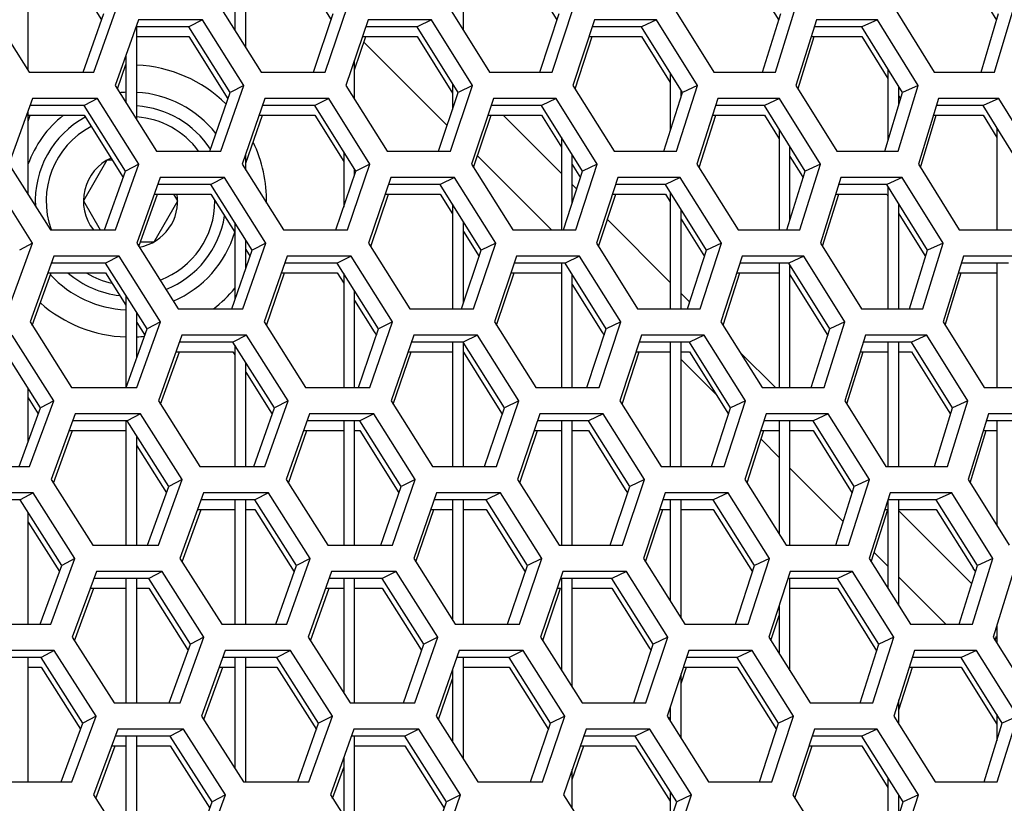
# Model space of a CAD drawing. Header units: millimetres. Extents: x 0 to 420, y 0 to 297.
# Tile 79 of 256: x 142.94 to 146.56, y 88.7 to 91.58. Entities that reach past the tile are written whole.
import ezdxf

# ---------------------------------------------------------------- set-up
doc = ezdxf.new("R2010")
doc.units = ezdxf.units.MM
doc.header["$LTSCALE"] = 23.1
doc.layers.get('0').update_dxf_attribs({"linetype": 'CONTINUOUS'})
doc.layers.add('02___PRT_ALL_AXES', color=7, linetype='CONTINUOUS')

msp = doc.modelspace()

# ---------------------------------------------------------------- linework, layer by layer
at = {"color": 7, "linetype": 'CONTINUOUS'}
for p, q in [((142.9752, 91.3933), (142.9752, 91.8441)), ((143.7752, 91.4776), (143.7752, 91.8441)), ((143.1023, 91.8083), (143.2454, 91.5797)), ((143.9463, 91.8083), (144.0892, 91.5794)), ((144.5752, 91.5404), (144.5752, 91.7946)), ((144.7763, 91.8083), (144.9189, 91.5791)), ((145.5918, 91.8083), (145.734, 91.5787)), ((146.3922, 91.8083), (146.5338, 91.5784)), ((143.7352, 91.7865), (143.7352, 91.5414)), ((143.1774, 91.387), (143.2535, 91.6026)), ((143.6168, 91.5802), (143.5664, 91.5543)), ((144.024, 91.387), (144.0971, 91.6026)), ((144.4578, 91.5802), (144.4053, 91.5543)), ((144.8565, 91.387), (144.9265, 91.6026)), ((145.2844, 91.5802), (145.2298, 91.5543)), ((145.6745, 91.387), (145.7414, 91.6026)), ((146.0962, 91.5802), (146.0395, 91.5543)), ((146.4772, 91.387), (146.541, 91.6026)), ((143.5664, 91.5543), (143.3716, 91.5543)), ((143.3752, 91.2117), (143.3752, 91.5543)), ((143.7177, 91.3129), (143.5664, 91.5543)), ((144.4053, 91.5543), (144.2168, 91.5543)), ((144.556, 91.3129), (144.4053, 91.5543)), ((145.2298, 91.5543), (145.0479, 91.5543)), ((145.38, 91.3129), (145.2298, 91.5543)), ((146.0395, 91.5543), (145.8642, 91.5543)), ((146.1889, 91.3129), (146.0395, 91.5543)), ((143.3752, 91.5185), (143.5664, 91.5185)), ((143.5664, 91.5185), (143.7097, 91.2898)), ((144.2047, 91.5185), (144.4053, 91.5185)), ((144.4053, 91.5185), (144.5352, 91.3103)), ((145.0363, 91.5185), (145.2298, 91.5185)), ((145.2298, 91.5185), (145.3352, 91.3489)), ((145.8531, 91.5185), (146.0395, 91.5185)), ((146.0395, 91.5185), (146.1352, 91.3638)), ((144.5155, 91.1911), (144.2096, 91.4971)), ((143.3352, 91.4514), (143.3352, 91.2753)), ((144.1752, 91.2883), (144.1752, 91.4317)), ((146.1352, 91.3996), (146.1352, 91.1361)), ((145.3352, 91.3848), (145.3352, 91.1723)), ((143.7683, 91.3387), (143.7177, 91.3129)), ((144.5352, 91.3461), (144.5352, 91.2503)), ((144.6088, 91.3387), (144.556, 91.3129)), ((145.4349, 91.3387), (145.38, 91.3129)), ((146.1752, 91.2677), (146.1752, 91.335)), ((146.2459, 91.3387), (146.1889, 91.3129)), ((143.2306, 91.2904), (143.1814, 91.2646)), ((143.6429, 91.0973), (143.7177, 91.3129)), ((144.0803, 91.2904), (144.0289, 91.2646)), ((144.4842, 91.0973), (144.556, 91.3129)), ((144.916, 91.2904), (144.8624, 91.2646)), ((145.3113, 91.0973), (145.38, 91.3129)), ((145.3752, 91.298), (145.3752, 91.3205)), ((145.737, 91.2904), (145.6813, 91.2646)), ((146.1234, 91.0973), (146.1889, 91.3129)), ((146.1752, 91.2991), (146.1816, 91.2888)), ((146.5427, 91.2904), (146.485, 91.2646)), ((143.1814, 91.2646), (142.9829, 91.2646)), ((143.3331, 91.0231), (143.1814, 91.2646)), ((144.0289, 91.2646), (143.8367, 91.2646)), ((144.1802, 91.0231), (144.0289, 91.2646)), ((144.8624, 91.2646), (144.6767, 91.2646)), ((145.0131, 91.0231), (144.8624, 91.2646)), ((145.6813, 91.2646), (145.5022, 91.2646)), ((145.8313, 91.0231), (145.6813, 91.2646)), ((146.485, 91.2646), (146.3126, 91.2646)), ((146.6343, 91.0231), (146.485, 91.2646)), ((142.9752, 90.9375), (142.9752, 91.2434)), ((142.9752, 91.2287), (143.1814, 91.2287)), ((143.1814, 91.2287), (143.325, 91.0002)), ((143.8243, 91.2287), (144.0289, 91.2287)), ((144.0289, 91.2287), (144.1352, 91.059)), ((144.6648, 91.2287), (144.8624, 91.2287)), ((144.9352, 91.0143), (144.7208, 91.2287)), ((144.8624, 91.2287), (144.9352, 91.112)), ((145.4908, 91.2287), (145.6813, 91.2287)), ((145.6813, 91.2287), (145.7352, 91.1419)), ((146.3018, 91.2287), (146.485, 91.2287)), ((146.485, 91.2287), (146.5352, 91.1474)), ((145.7352, 91.1777), (145.7352, 90.8075)), ((146.5352, 91.1833), (146.5352, 90.8075)), ((144.9352, 91.1478), (144.9352, 90.8075)), ((145.7752, 90.8433), (145.7752, 91.1134)), ((143.7752, 91.0276), (143.7752, 91.0876)), ((144.1352, 91.0948), (144.1352, 90.8911)), ((144.8991, 90.8075), (144.627, 91.0796)), ((144.9752, 90.907), (144.9752, 91.0838)), ((145.7752, 91.0775), (145.8153, 91.0131)), ((143.2654, 91.0638), (143.1788, 90.9138)), ((143.285, 91.0638), (143.2654, 91.0638)), ((143.3826, 91.049), (143.3331, 91.0231)), ((144.2319, 91.049), (144.1802, 91.0231)), ((144.9752, 91.0479), (145.0054, 90.9995)), ((145.067, 91.049), (145.0131, 91.0231)), ((145.8873, 91.049), (145.8313, 91.0231)), ((143.2566, 90.8075), (143.3331, 91.0231)), ((143.6976, 91.0007), (143.6473, 90.9748)), ((144.1066, 90.8075), (144.1802, 91.0231)), ((144.1752, 91.0085), (144.1752, 91.031)), ((144.5421, 91.0007), (144.4897, 90.9748)), ((144.9427, 90.8075), (145.0131, 91.0231)), ((145.3722, 91.0007), (145.3176, 90.9748)), ((145.764, 90.8075), (145.8313, 91.0231)), ((145.8153, 91.0131), (145.8239, 90.9992)), ((146.1874, 91.0007), (146.1307, 90.9748)), ((143.6473, 90.9748), (143.4514, 90.9748)), ((143.7991, 90.7333), (143.6473, 90.9748)), ((144.4897, 90.9748), (144.3002, 90.9748)), ((144.6409, 90.7333), (144.4897, 90.9748)), ((144.9918, 90.9577), (144.9752, 90.9743)), ((145.3176, 90.9748), (145.1347, 90.9748)), ((145.4682, 90.7333), (145.3176, 90.9748)), ((146.1307, 90.9748), (145.9544, 90.9748)), ((146.2806, 90.7333), (146.1307, 90.9748)), ((146.1352, 90.9674), (146.1352, 90.5177)), ((143.4387, 90.9389), (143.6473, 90.9389)), ((143.5252, 90.9138), (143.5107, 90.9389)), ((143.6473, 90.9389), (143.7352, 90.799)), ((144.288, 90.9389), (144.4897, 90.9389)), ((144.4897, 90.9389), (144.5352, 90.8661)), ((145.123, 90.9389), (145.3176, 90.9389)), ((145.3176, 90.9389), (145.3352, 90.9107)), ((145.3352, 90.9465), (145.3352, 90.5177)), ((145.9433, 90.9389), (146.1307, 90.9389)), ((146.1307, 90.9389), (146.1352, 90.9316)), ((143.1788, 90.9138), (143.2402, 90.8075)), ((143.4386, 90.7638), (143.5252, 90.9138)), ((144.5352, 90.902), (144.5352, 90.5177)), ((146.1752, 90.5177), (146.1752, 90.903)), ((145.3752, 90.5177), (145.3752, 90.8824)), ((146.1752, 90.8671), (146.2645, 90.7233)), ((143.7352, 90.8348), (143.7352, 90.5504)), ((144.5752, 90.5372), (144.5752, 90.8381)), ((145.3352, 90.6143), (145.1042, 90.8454)), ((145.3752, 90.8466), (145.4607, 90.7096)), ((144.5752, 90.8022), (144.6331, 90.7099)), ((142.9918, 90.7592), (142.9434, 90.7333)), ((143.3892, 90.7638), (143.4386, 90.7638)), ((143.7752, 90.6649), (143.7752, 90.7712)), ((143.8497, 90.7592), (143.7991, 90.7333)), ((144.6937, 90.7592), (144.6409, 90.7333)), ((145.5232, 90.7592), (145.4682, 90.7333)), ((146.3376, 90.7592), (146.2806, 90.7333)), ((143.3097, 90.7109), (143.2605, 90.685)), ((143.7238, 90.5177), (143.7991, 90.7333)), ((143.7752, 90.7354), (143.791, 90.7102)), ((144.163, 90.7109), (144.1116, 90.685)), ((144.5687, 90.5177), (144.6409, 90.7333)), ((145.0021, 90.7109), (144.9485, 90.685)), ((145.3991, 90.5177), (145.4682, 90.7333)), ((145.8265, 90.7109), (145.7708, 90.685)), ((146.2146, 90.5177), (146.2806, 90.7333)), ((146.2645, 90.7233), (146.2732, 90.7093)), ((143.2605, 90.685), (143.0609, 90.685)), ((143.4127, 90.4435), (143.2605, 90.685)), ((144.1116, 90.685), (143.9183, 90.685)), ((144.2633, 90.4435), (144.1116, 90.685)), ((144.9485, 90.685), (144.7618, 90.685)), ((144.9352, 90.685), (144.9352, 90.2279)), ((145.0997, 90.4435), (144.9485, 90.685)), ((145.7708, 90.685), (145.5907, 90.685)), ((145.7352, 90.685), (145.7352, 90.2279)), ((145.9213, 90.4435), (145.7708, 90.685)), ((145.7752, 90.2279), (145.7752, 90.6779)), ((146.5778, 90.685), (146.4045, 90.685)), ((146.5352, 90.685), (146.5352, 90.2279)), ((143.0479, 90.6492), (143.2605, 90.6492)), ((143.2605, 90.6492), (143.3352, 90.5306)), ((143.9058, 90.6492), (144.1116, 90.6492)), ((144.1116, 90.6492), (144.1352, 90.6115)), ((144.1352, 90.6473), (144.1352, 90.2279)), ((144.7498, 90.6492), (144.9352, 90.6492)), ((144.9752, 90.2279), (144.9752, 90.6423)), ((145.5792, 90.6492), (145.7352, 90.6492)), ((145.7752, 90.6421), (145.9138, 90.4197)), ((146.3936, 90.6492), (146.5352, 90.6492)), ((144.9752, 90.6065), (145.0836, 90.4334)), ((143.3352, 90.5664), (143.3352, 90.2279)), ((144.1752, 90.2279), (144.1752, 90.5836)), ((145.4071, 90.5424), (145.3752, 90.5743)), ((144.1752, 90.5478), (144.2472, 90.4334)), ((143.3752, 90.3384), (143.3752, 90.503)), ((143.3752, 90.4671), (143.4046, 90.4206)), ((143.4622, 90.4694), (143.4127, 90.4435)), ((144.315, 90.4694), (144.2633, 90.4435)), ((145.1535, 90.4694), (145.0997, 90.4435)), ((145.9773, 90.4694), (145.9213, 90.4435)), ((143.3357, 90.2279), (143.4127, 90.4435)), ((143.7785, 90.4211), (143.7282, 90.3952)), ((144.1893, 90.2279), (144.2633, 90.4435)), ((144.2472, 90.4334), (144.2554, 90.4203)), ((144.6265, 90.4211), (144.574, 90.3952)), ((145.0288, 90.2279), (145.0997, 90.4435)), ((145.0836, 90.4334), (145.092, 90.42)), ((145.4601, 90.4211), (145.4054, 90.3952)), ((145.8535, 90.2279), (145.9213, 90.4435)), ((146.2786, 90.4211), (146.2219, 90.3952)), ((143.0212, 90.1537), (142.8686, 90.3952)), ((143.7282, 90.3952), (143.5313, 90.3952)), ((143.8804, 90.1537), (143.7282, 90.3952)), ((143.7352, 90.3841), (143.7352, 89.9381)), ((144.574, 90.3952), (144.3835, 90.3952)), ((144.5352, 90.3952), (144.5352, 89.9381)), ((144.7257, 90.1537), (144.574, 90.3952)), ((144.5752, 89.9381), (144.5752, 90.3952)), ((145.4054, 90.3952), (145.2215, 90.3952)), ((145.3352, 90.3952), (145.3352, 89.9381)), ((145.3752, 89.9381), (145.3752, 90.3952)), ((145.5565, 90.1537), (145.4054, 90.3952)), ((146.2219, 90.3952), (146.0446, 90.3952)), ((146.1352, 90.3952), (146.1352, 89.9381)), ((146.1752, 89.9381), (146.1752, 90.3952)), ((146.3722, 90.1537), (146.2219, 90.3952)), ((143.5185, 90.3594), (143.7282, 90.3594)), ((143.7282, 90.3594), (143.7352, 90.3482)), ((144.3713, 90.3594), (144.5352, 90.3594)), ((144.5752, 90.3575), (144.7096, 90.1436)), ((145.2097, 90.3594), (145.3352, 90.3594)), ((145.3752, 90.3594), (145.4054, 90.3594)), ((145.4054, 90.3594), (145.5489, 90.1301)), ((145.7216, 90.2279), (145.5908, 90.3587)), ((146.0334, 90.3594), (146.1352, 90.3594)), ((146.1752, 90.3594), (146.2219, 90.3594)), ((146.2219, 90.3594), (146.3561, 90.1437)), ((143.7752, 89.9381), (143.7752, 90.3206)), ((145.5027, 90.2039), (145.3752, 90.3314)), ((143.7752, 90.2848), (143.8643, 90.1436)), ((142.9752, 90.0276), (142.9752, 90.2264)), ((142.9752, 90.1906), (143.0129, 90.131)), ((143.0696, 90.1796), (143.0212, 90.1537)), ((143.931, 90.1796), (143.8804, 90.1537)), ((144.7785, 90.1796), (144.7257, 90.1537)), ((145.6114, 90.1796), (145.5565, 90.1537)), ((146.4292, 90.1796), (146.3722, 90.1537)), ((142.9425, 89.9381), (143.0212, 90.1537)), ((143.3889, 90.1313), (143.3396, 90.1054)), ((143.8047, 89.9381), (143.8804, 90.1537)), ((143.8643, 90.1435), (143.8724, 90.1307)), ((144.2456, 90.1313), (144.1942, 90.1054)), ((144.6531, 89.9381), (144.7257, 90.1537)), ((144.7096, 90.1436), (144.7179, 90.1304)), ((145.0882, 90.1313), (145.0346, 90.1054)), ((145.487, 89.9381), (145.5565, 90.1537)), ((145.916, 90.1313), (145.8603, 90.1054)), ((146.3058, 89.9381), (146.3722, 90.1537)), ((146.3561, 90.1437), (146.3648, 90.1297)), ((143.3396, 90.1054), (143.139, 90.1054)), ((143.3352, 90.1054), (143.3352, 89.6484)), ((143.4923, 89.864), (143.3396, 90.1054)), ((144.1942, 90.1054), (143.9999, 90.1054)), ((144.1352, 90.1054), (144.1352, 89.6484)), ((144.1752, 89.6484), (144.1752, 90.1054)), ((144.3464, 89.864), (144.1942, 90.1054)), ((145.0346, 90.1054), (144.8469, 90.1054)), ((144.9352, 90.1054), (144.9352, 89.6484)), ((144.9752, 89.6484), (144.9752, 90.1054)), ((145.1863, 89.864), (145.0346, 90.1054)), ((145.8603, 90.1054), (145.6792, 90.1054)), ((145.7352, 90.1054), (145.7352, 89.6899)), ((145.7752, 89.6484), (145.7752, 90.1054)), ((146.0113, 89.864), (145.8603, 90.1054)), ((146.6707, 90.1054), (146.4964, 90.1054)), ((146.5352, 90.1054), (146.5352, 89.7214)), ((143.1259, 90.0696), (143.3352, 90.0696)), ((143.9874, 90.0696), (144.1352, 90.0696)), ((144.1752, 90.0696), (144.1942, 90.0696)), ((144.1942, 90.0696), (144.3384, 89.8408)), ((144.8348, 90.0696), (144.9352, 90.0696)), ((144.9752, 90.0696), (145.0346, 90.0696)), ((145.0346, 90.0696), (145.1701, 89.8538)), ((145.6677, 90.0696), (145.7352, 90.0696)), ((145.7752, 90.0696), (145.8603, 90.0696)), ((145.8603, 90.0696), (146.0038, 89.8401)), ((146.4854, 90.0696), (146.5352, 90.0696)), ((143.3752, 89.6484), (143.3752, 90.0491)), ((145.7352, 89.9714), (145.6689, 90.0377)), ((143.3752, 90.0133), (143.4841, 89.8411)), ((145.9708, 89.7358), (145.7752, 89.9314)), ((143.5418, 89.8898), (143.4923, 89.864)), ((144.3981, 89.8898), (144.3464, 89.864)), ((145.2401, 89.8898), (145.1863, 89.864)), ((146.0672, 89.8898), (146.0113, 89.864)), ((142.994, 89.8415), (142.9459, 89.8157)), ((143.4149, 89.6484), (143.4923, 89.864)), ((143.8594, 89.8415), (143.8091, 89.8157)), ((144.272, 89.6484), (144.3464, 89.864)), ((144.7109, 89.8415), (144.6584, 89.8157)), ((145.115, 89.6484), (145.1863, 89.864)), ((145.1701, 89.8538), (145.1785, 89.8405)), ((145.5479, 89.8415), (145.4932, 89.8157)), ((145.9431, 89.6484), (146.0113, 89.864)), ((146.3697, 89.8415), (146.313, 89.8157)), ((142.9459, 89.8157), (142.7416, 89.8157)), ((143.099, 89.5742), (142.9459, 89.8157)), ((143.8091, 89.8157), (143.6111, 89.8157)), ((143.7352, 89.8157), (143.7352, 89.3586)), ((143.7752, 89.3586), (143.7752, 89.8157)), ((143.9618, 89.5742), (143.8091, 89.8157)), ((144.6584, 89.8157), (144.4669, 89.8157)), ((144.5352, 89.8157), (144.5352, 89.3745)), ((144.5752, 89.3586), (144.5752, 89.8157)), ((144.8106, 89.5742), (144.6584, 89.8157)), ((145.4932, 89.8157), (145.3083, 89.8157)), ((145.3352, 89.8157), (145.3352, 89.4442)), ((145.3752, 89.3808), (145.3752, 89.8157)), ((145.6448, 89.5742), (145.4932, 89.8157)), ((146.313, 89.8157), (146.1348, 89.8157)), ((146.1352, 89.817), (146.1352, 89.4907)), ((146.1752, 89.427), (146.1752, 89.8157)), ((146.4638, 89.5742), (146.313, 89.8157)), ((142.9752, 89.3586), (142.9752, 89.7694)), ((143.5983, 89.7798), (143.7352, 89.7798)), ((143.7752, 89.7798), (143.8091, 89.7798)), ((143.8091, 89.7798), (143.9537, 89.5512)), ((144.4545, 89.7798), (144.5352, 89.7798)), ((144.5752, 89.7798), (144.6584, 89.7798)), ((144.6584, 89.7798), (144.8027, 89.5509)), ((145.2965, 89.7798), (145.3352, 89.7798)), ((145.3752, 89.7798), (145.4932, 89.7798)), ((145.4932, 89.7798), (145.6371, 89.5505)), ((146.1235, 89.7798), (146.1348, 89.7798)), ((146.1752, 89.7798), (146.313, 89.7798)), ((146.443, 89.5066), (146.1752, 89.7743)), ((146.313, 89.7798), (146.4478, 89.5641)), ((142.9752, 89.7336), (143.0907, 89.5515)), ((146.1352, 89.5714), (146.0848, 89.6218)), ((143.1475, 89.6001), (143.099, 89.5742)), ((144.0124, 89.6001), (143.9618, 89.5742)), ((144.8634, 89.6001), (144.8106, 89.5742)), ((145.6997, 89.6001), (145.6448, 89.5742)), ((146.5208, 89.6001), (146.4638, 89.5742)), ((143.0199, 89.3586), (143.099, 89.5742)), ((143.468, 89.5518), (143.4188, 89.5259)), ((143.8857, 89.3586), (143.9618, 89.5742)), ((144.3282, 89.5518), (144.2768, 89.5259)), ((144.7375, 89.3586), (144.8106, 89.5742)), ((145.1743, 89.5518), (145.1207, 89.5259)), ((145.5748, 89.3586), (145.6448, 89.5742)), ((146.0055, 89.5518), (145.9498, 89.5259)), ((146.397, 89.3586), (146.4638, 89.5742)), ((146.4477, 89.5641), (146.4564, 89.5502)), ((143.4188, 89.5259), (143.2171, 89.5259)), ((143.3352, 89.5259), (143.3352, 89.0688)), ((143.3752, 89.0688), (143.3752, 89.5259)), ((143.5719, 89.2844), (143.4188, 89.5259)), ((144.2768, 89.5259), (144.0816, 89.5259)), ((144.1352, 89.5259), (144.1352, 89.1058)), ((144.1752, 89.0688), (144.1752, 89.5259)), ((144.4295, 89.2844), (144.2768, 89.5259)), ((145.1207, 89.5259), (144.932, 89.5259)), ((144.9352, 89.5259), (144.9352, 89.1895)), ((144.9752, 89.1263), (144.9752, 89.5259)), ((145.2728, 89.2844), (145.1207, 89.5259)), ((145.9498, 89.5259), (145.7677, 89.5259)), ((145.7752, 89.1872), (145.7752, 89.5259)), ((146.1012, 89.2844), (145.9498, 89.5259)), ((146.348, 89.3586), (146.1752, 89.5314)), ((143.2039, 89.4901), (143.3352, 89.4901)), ((143.3752, 89.4901), (143.4188, 89.4901)), ((143.4188, 89.4901), (143.5637, 89.2615)), ((144.0689, 89.4901), (144.1352, 89.4901)), ((144.1752, 89.4901), (144.2768, 89.4901)), ((144.2768, 89.4901), (144.4134, 89.2742)), ((144.9199, 89.4901), (144.932, 89.4901)), ((144.9752, 89.4901), (145.1207, 89.4901)), ((145.1207, 89.4901), (145.2567, 89.2742)), ((145.7752, 89.4901), (145.9498, 89.4901)), ((145.9498, 89.4901), (146.0937, 89.2606)), ((145.7352, 89.4257), (145.7352, 89.2507)), ((146.5352, 89.3549), (146.5352, 89.2882)), ((143.6215, 89.3103), (143.5719, 89.2844)), ((144.4812, 89.3103), (144.4295, 89.2844)), ((145.3267, 89.3103), (145.2728, 89.2844)), ((146.1572, 89.3103), (146.1012, 89.2844)), ((143.0714, 89.262), (143.0233, 89.2361)), ((143.4941, 89.0688), (143.5719, 89.2844)), ((143.9403, 89.262), (143.89, 89.2361)), ((144.3547, 89.0688), (144.4295, 89.2844)), ((144.4134, 89.2742), (144.4215, 89.2612)), ((144.7953, 89.262), (144.7428, 89.2361)), ((145.2011, 89.0688), (145.2728, 89.2844)), ((145.2567, 89.2742), (145.2651, 89.2609)), ((145.6357, 89.262), (145.581, 89.2361)), ((146.0326, 89.0688), (146.1012, 89.2844)), ((146.4609, 89.262), (146.4042, 89.2361)), ((143.0233, 89.2361), (142.8179, 89.2361)), ((142.9752, 88.779), (142.9752, 89.2361)), ((143.1769, 88.9946), (143.0233, 89.2361)), ((143.89, 89.2361), (143.691, 89.2361)), ((143.7352, 89.2361), (143.7352, 88.8287)), ((143.7752, 88.779), (143.7752, 89.2361)), ((144.0432, 88.9946), (143.89, 89.2361)), ((144.7428, 89.2361), (144.5502, 89.2361)), ((144.5752, 88.8632), (144.5752, 89.2361)), ((144.8954, 88.9946), (144.7428, 89.2361)), ((145.581, 89.2361), (145.3951, 89.2361)), ((145.7331, 88.9946), (145.581, 89.2361)), ((146.4042, 89.2361), (146.225, 89.2361)), ((146.5555, 88.9946), (146.4042, 89.2361)), ((142.9752, 89.2003), (143.0233, 89.2003)), ((143.0233, 89.2003), (143.1685, 88.9719)), ((143.678, 89.2003), (143.7352, 89.2003)), ((143.7752, 89.2003), (143.89, 89.2003)), ((143.89, 89.2003), (144.035, 88.9716)), ((144.5352, 89.1928), (144.5352, 88.9262)), ((144.5752, 89.2003), (144.7428, 89.2003)), ((144.7428, 89.2003), (144.8875, 88.9713)), ((145.3832, 89.2003), (145.581, 89.2003)), ((145.581, 89.2003), (145.7254, 88.971)), ((146.2136, 89.2003), (146.4042, 89.2003)), ((146.4042, 89.2003), (146.5352, 88.9911)), ((145.3752, 88.9384), (145.3752, 89.1763)), ((146.1752, 88.9905), (146.1752, 89.0797)), ((145.3352, 89.0562), (145.3352, 89.0016)), ((143.2253, 89.0205), (143.1769, 88.9946)), ((144.0938, 89.0205), (144.0432, 88.9946)), ((144.9482, 89.0205), (144.8954, 88.9946)), ((145.788, 89.0205), (145.7331, 88.9946)), ((146.5352, 89.0269), (146.5352, 88.9295)), ((146.6125, 89.0205), (146.5555, 88.9946)), ((143.0973, 88.779), (143.1769, 88.9946)), ((143.5471, 88.9722), (143.4979, 88.9463)), ((143.9666, 88.779), (144.0432, 88.9946)), ((144.4109, 88.9722), (144.3595, 88.9463)), ((144.8219, 88.779), (144.8954, 88.9946)), ((145.2604, 88.9722), (145.2068, 88.9463)), ((145.6627, 88.779), (145.7331, 88.9946)), ((146.095, 88.9722), (146.0393, 88.9463)), ((146.4883, 88.779), (146.5555, 88.9946)), ((143.4979, 88.9463), (143.2952, 88.9463)), ((143.3352, 88.9463), (143.3352, 88.5433)), ((143.3752, 88.4893), (143.3752, 88.9463)), ((143.6515, 88.7049), (143.4979, 88.9463)), ((144.3595, 88.9463), (144.1632, 88.9463)), ((144.1752, 88.5915), (144.1752, 88.9463)), ((144.5127, 88.7049), (144.3595, 88.9463)), ((145.2068, 88.9463), (145.0171, 88.9463)), ((145.3594, 88.7049), (145.2068, 88.9463)), ((146.0393, 88.9463), (145.8562, 88.9463)), ((146.1912, 88.7049), (146.0393, 88.9463)), ((143.282, 88.9105), (143.3352, 88.9105)), ((143.3752, 88.9105), (143.4979, 88.9105)), ((143.4979, 88.9105), (143.6433, 88.682)), ((144.1752, 88.9105), (144.3595, 88.9105)), ((144.3595, 88.9105), (144.5046, 88.6817)), ((145.0049, 88.9105), (145.2068, 88.9105)), ((145.2068, 88.9105), (145.3352, 88.7073)), ((145.8446, 88.9105), (146.0393, 88.9105)), ((146.0393, 88.9105), (146.1352, 88.758)), ((144.1352, 88.8676), (144.1352, 88.6542)), ((144.9752, 88.6807), (144.9752, 88.8236)), ((146.1352, 88.7938), (146.1352, 88.5299)), ((143.7011, 88.7307), (143.6515, 88.7049)), ((144.5644, 88.7307), (144.5127, 88.7049)), ((145.3352, 88.7431), (145.3352, 88.6324)), ((145.4133, 88.7307), (145.3594, 88.7049)), ((146.1752, 88.6548), (146.1752, 88.7302)), ((146.2472, 88.7307), (146.1912, 88.7049)), ((143.5732, 88.4893), (143.6515, 88.7049)), ((144.4374, 88.4893), (144.5127, 88.7049)), ((145.2873, 88.4893), (145.3594, 88.7049)), ((146.1222, 88.4893), (146.1912, 88.7049))]:
    msp.add_line(p, q, dxfattribs=at)
at = {"color": 3, "linetype": 'CONTINUOUS'}
for p, q in [((142.8273, 91.6285), (142.9792, 91.387)), ((143.2174, 91.387), (143.303, 91.6285)), ((143.6806, 91.6285), (143.8321, 91.387)), ((144.0666, 91.387), (144.1488, 91.6285)), ((144.5202, 91.6285), (144.6711, 91.387)), ((144.9016, 91.387), (144.9804, 91.6285)), ((145.3453, 91.6285), (145.4957, 91.387)), ((145.7221, 91.387), (145.7973, 91.6285)), ((146.1556, 91.6285), (146.3052, 91.387)), ((146.5273, 91.387), (146.599, 91.6285)), ((143.3807, 91.5802), (143.2953, 91.3387)), ((143.6168, 91.5802), (143.3807, 91.5802)), ((143.7683, 91.3387), (143.6168, 91.5802)), ((144.2256, 91.5802), (144.1436, 91.3387)), ((144.4578, 91.5802), (144.2256, 91.5802)), ((144.6088, 91.3387), (144.4578, 91.5802)), ((145.0563, 91.5802), (144.9778, 91.3387)), ((145.2844, 91.5802), (145.0563, 91.5802)), ((145.4349, 91.3387), (145.2844, 91.5802)), ((145.8723, 91.5802), (145.7972, 91.3387)), ((146.0962, 91.5802), (145.8723, 91.5802)), ((146.2459, 91.3387), (146.0962, 91.5802)), ((144.1752, 91.3959), (144.2168, 91.5185)), ((144.9854, 91.3264), (145.0479, 91.5185)), ((145.8047, 91.3268), (145.8642, 91.5185)), ((143.3035, 91.3258), (143.3352, 91.4156)), ((142.9792, 91.387), (143.2174, 91.387)), ((143.8321, 91.387), (144.0666, 91.387)), ((144.6711, 91.387), (144.9016, 91.387)), ((145.4957, 91.387), (145.7221, 91.387)), ((146.3052, 91.387), (146.5273, 91.387)), ((143.2953, 91.3387), (143.4473, 91.0973)), ((143.6842, 91.0973), (143.7683, 91.3387)), ((144.1436, 91.3387), (144.2951, 91.0973)), ((144.5281, 91.0973), (144.6088, 91.3387)), ((144.9778, 91.3387), (145.1287, 91.0973)), ((145.3576, 91.0973), (145.4349, 91.3387)), ((145.7972, 91.3387), (145.9475, 91.0973)), ((146.1722, 91.0973), (146.2459, 91.3387)), ((142.9922, 91.2904), (142.9049, 91.049)), ((143.2306, 91.2904), (142.9922, 91.2904)), ((143.3826, 91.049), (143.2306, 91.2904)), ((143.8457, 91.2904), (143.7618, 91.049)), ((144.0803, 91.2904), (143.8457, 91.2904)), ((144.2319, 91.049), (144.0803, 91.2904)), ((144.6853, 91.2904), (144.6048, 91.049)), ((144.916, 91.2904), (144.6853, 91.2904)), ((145.067, 91.049), (144.916, 91.2904)), ((145.5104, 91.2904), (145.4334, 91.049)), ((145.737, 91.2904), (145.5104, 91.2904)), ((145.8873, 91.049), (145.737, 91.2904)), ((146.3205, 91.2904), (146.247, 91.049)), ((146.5427, 91.2904), (146.3205, 91.2904)), ((146.6923, 91.049), (146.5427, 91.2904)), ((142.9752, 91.2076), (142.9829, 91.2287)), ((143.7758, 91.0534), (143.8367, 91.2287)), ((144.6126, 91.0365), (144.6767, 91.2287)), ((145.441, 91.0368), (145.5022, 91.2287)), ((146.2543, 91.0371), (146.3126, 91.2287)), ((143.4473, 91.0973), (143.6842, 91.0973)), ((144.2951, 91.0973), (144.5281, 91.0973)), ((145.1287, 91.0973), (145.3576, 91.0973)), ((145.9475, 91.0973), (146.1722, 91.0973)), ((142.9049, 91.049), (143.0573, 90.8075)), ((143.2966, 90.8075), (143.3826, 91.049)), ((143.7618, 91.049), (143.9137, 90.8075)), ((144.1492, 90.8075), (144.2319, 91.049)), ((144.6048, 91.049), (144.7563, 90.8075)), ((144.9877, 90.8075), (145.067, 91.049)), ((145.4334, 91.049), (145.5842, 90.8075)), ((145.8116, 90.8075), (145.8873, 91.049)), ((146.247, 91.049), (146.3971, 90.8075)), ((142.9918, 90.7592), (142.8394, 91.0007)), ((143.4606, 91.0007), (143.3747, 90.7592)), ((143.6976, 91.0007), (143.4606, 91.0007)), ((143.8497, 90.7592), (143.6976, 91.0007)), ((144.309, 91.0007), (144.2265, 90.7592)), ((144.5421, 91.0007), (144.309, 91.0007)), ((144.6937, 90.7592), (144.5421, 91.0007)), ((145.1431, 91.0007), (145.0641, 90.7592)), ((145.3722, 91.0007), (145.1431, 91.0007)), ((145.5232, 90.7592), (145.3722, 91.0007)), ((145.9625, 91.0007), (145.887, 90.7592)), ((146.1874, 91.0007), (145.9625, 91.0007)), ((146.3376, 90.7592), (146.1874, 91.0007)), ((143.3829, 90.7462), (143.4514, 90.9389)), ((144.2345, 90.7465), (144.3002, 90.9389)), ((145.0719, 90.7469), (145.1347, 90.9389)), ((145.8945, 90.7472), (145.9544, 90.9389)), ((143.0573, 90.8075), (143.2966, 90.8075)), ((143.9137, 90.8075), (144.1492, 90.8075)), ((144.7563, 90.8075), (144.9877, 90.8075)), ((145.5842, 90.8075), (145.8116, 90.8075)), ((146.3971, 90.8075), (146.6201, 90.8075)), ((142.9038, 90.5177), (142.9918, 90.7592)), ((143.3747, 90.7592), (143.5272, 90.5177)), ((143.765, 90.5177), (143.8497, 90.7592)), ((144.2265, 90.7592), (144.3785, 90.5177)), ((144.6124, 90.5177), (144.6937, 90.7592)), ((145.0641, 90.7592), (145.2155, 90.5177)), ((145.4454, 90.5177), (145.5232, 90.7592)), ((145.887, 90.7592), (146.0377, 90.5177)), ((146.2634, 90.5177), (146.3376, 90.7592)), ((143.0703, 90.7109), (142.9826, 90.4694)), ((143.3097, 90.7109), (143.0703, 90.7109)), ((143.4622, 90.4694), (143.3097, 90.7109)), ((143.9274, 90.7109), (143.843, 90.4694)), ((144.163, 90.7109), (143.9274, 90.7109)), ((144.315, 90.4694), (144.163, 90.7109)), ((144.7704, 90.7109), (144.6895, 90.4694)), ((145.0021, 90.7109), (144.7704, 90.7109)), ((145.1535, 90.4694), (145.0021, 90.7109)), ((145.599, 90.7109), (145.5215, 90.4694)), ((145.8265, 90.7109), (145.599, 90.7109)), ((145.9773, 90.4694), (145.8265, 90.7109)), ((146.4124, 90.7109), (146.3385, 90.4694)), ((146.6356, 90.7109), (146.4124, 90.7109)), ((142.9908, 90.4563), (143.0609, 90.6492)), ((143.851, 90.4566), (143.9183, 90.6492)), ((144.6973, 90.4569), (144.7618, 90.6492)), ((145.5291, 90.4572), (145.5907, 90.6492)), ((146.3458, 90.4576), (146.4045, 90.6492)), ((143.5272, 90.5177), (143.765, 90.5177)), ((144.3785, 90.5177), (144.6124, 90.5177)), ((145.2155, 90.5177), (145.4454, 90.5177)), ((146.0377, 90.5177), (146.2634, 90.5177)), ((142.9826, 90.4694), (143.1354, 90.2279)), ((143.3757, 90.2279), (143.4622, 90.4694)), ((143.843, 90.4694), (143.9954, 90.2279)), ((144.2318, 90.2279), (144.315, 90.4694)), ((144.6895, 90.4694), (144.8414, 90.2279)), ((145.0738, 90.2279), (145.1535, 90.4694)), ((145.5215, 90.4694), (145.6728, 90.2279)), ((145.9011, 90.2279), (145.9773, 90.4694)), ((146.3385, 90.4694), (146.489, 90.2279)), ((143.0696, 90.1796), (142.9167, 90.4211)), ((143.5405, 90.4211), (143.4542, 90.1796)), ((143.7785, 90.4211), (143.5405, 90.4211)), ((143.931, 90.1796), (143.7785, 90.4211)), ((144.3924, 90.4211), (144.3095, 90.1796)), ((144.6265, 90.4211), (144.3924, 90.4211)), ((144.7785, 90.1796), (144.6265, 90.4211)), ((145.23, 90.4211), (145.1505, 90.1796)), ((145.4601, 90.4211), (145.23, 90.4211)), ((145.6114, 90.1796), (145.4601, 90.4211)), ((146.0527, 90.4211), (145.9768, 90.1796)), ((146.2786, 90.4211), (146.0527, 90.4211)), ((146.4292, 90.1796), (146.2786, 90.4211)), ((143.4624, 90.1667), (143.5313, 90.3594)), ((144.3174, 90.167), (144.3835, 90.3594)), ((145.1583, 90.1673), (145.2215, 90.3594)), ((145.9843, 90.1676), (146.0446, 90.3594)), ((143.1354, 90.2279), (143.3757, 90.2279)), ((143.9954, 90.2279), (144.2318, 90.2279)), ((144.8414, 90.2279), (145.0738, 90.2279)), ((145.6728, 90.2279), (145.9011, 90.2279)), ((146.489, 90.2279), (146.7129, 90.2279)), ((142.9811, 89.9381), (143.0696, 90.1796)), ((143.4542, 90.1796), (143.6071, 89.9381)), ((143.8459, 89.9381), (143.931, 90.1796)), ((144.3095, 90.1796), (144.4619, 89.9381)), ((144.6968, 89.9381), (144.7785, 90.1796)), ((145.1505, 90.1796), (145.3024, 89.9381)), ((145.5332, 89.9381), (145.6114, 90.1796)), ((145.9768, 90.1796), (146.1279, 89.9381)), ((146.3545, 89.9381), (146.4292, 90.1796)), ((143.1484, 90.1313), (143.0602, 89.8898)), ((143.3889, 90.1313), (143.1484, 90.1313)), ((143.5418, 89.8898), (143.3889, 90.1313)), ((144.009, 90.1313), (143.9241, 89.8898)), ((144.2456, 90.1313), (144.009, 90.1313)), ((144.3981, 89.8898), (144.2456, 90.1313)), ((144.8556, 90.1313), (144.7741, 89.8898)), ((145.0882, 90.1313), (144.8556, 90.1313)), ((145.2401, 89.8898), (145.0882, 90.1313)), ((145.6875, 90.1313), (145.6096, 89.8898)), ((145.916, 90.1313), (145.6875, 90.1313)), ((146.0672, 89.8898), (145.916, 90.1313)), ((146.5043, 90.1313), (146.4299, 89.8898)), ((146.7284, 90.1313), (146.5043, 90.1313)), ((143.0685, 89.8767), (143.139, 90.0696)), ((143.9323, 89.877), (143.9999, 90.0696)), ((144.782, 89.8773), (144.8469, 90.0696)), ((145.6173, 89.8777), (145.6792, 90.0696)), ((146.4373, 89.878), (146.4964, 90.0696)), ((142.7385, 89.9381), (142.9811, 89.9381)), ((143.6071, 89.9381), (143.8459, 89.9381)), ((144.4619, 89.9381), (144.6968, 89.9381)), ((145.3024, 89.9381), (145.5332, 89.9381)), ((146.1279, 89.9381), (146.3545, 89.9381)), ((143.0602, 89.8898), (143.2135, 89.6484)), ((143.4548, 89.6484), (143.5418, 89.8898)), ((143.9241, 89.8898), (144.0771, 89.6484)), ((144.3145, 89.6484), (144.3981, 89.8898)), ((144.7741, 89.8898), (144.9265, 89.6484)), ((145.1599, 89.6484), (145.2401, 89.8898)), ((145.6096, 89.8898), (145.7613, 89.6484)), ((145.9906, 89.6484), (146.0672, 89.8898)), ((146.4299, 89.8898), (146.5809, 89.6484)), ((142.994, 89.8415), (142.7513, 89.8415)), ((143.1475, 89.6001), (142.994, 89.8415)), ((143.6204, 89.8415), (143.5336, 89.6001)), ((143.8594, 89.8415), (143.6204, 89.8415)), ((144.0124, 89.6001), (143.8594, 89.8415)), ((144.4758, 89.8415), (144.3924, 89.6001)), ((144.7109, 89.8415), (144.4758, 89.8415)), ((144.8634, 89.6001), (144.7109, 89.8415)), ((145.3169, 89.8415), (145.2369, 89.6001)), ((145.5479, 89.8415), (145.3169, 89.8415)), ((145.6997, 89.6001), (145.5479, 89.8415)), ((146.143, 89.8415), (146.0666, 89.6001)), ((146.3697, 89.8415), (146.143, 89.8415)), ((146.5208, 89.6001), (146.3697, 89.8415)), ((143.5418, 89.5871), (143.6111, 89.7798)), ((144.4004, 89.5874), (144.4669, 89.7798)), ((145.2447, 89.5877), (145.3083, 89.7798)), ((146.0741, 89.588), (146.1348, 89.7798)), ((143.2135, 89.6484), (143.4548, 89.6484)), ((144.0771, 89.6484), (144.3145, 89.6484)), ((144.9265, 89.6484), (145.1599, 89.6484)), ((145.7613, 89.6484), (145.9906, 89.6484)), ((143.0585, 89.3586), (143.1475, 89.6001)), ((143.5336, 89.6001), (143.687, 89.3586)), ((143.9268, 89.3586), (144.0124, 89.6001)), ((144.3924, 89.6001), (144.5453, 89.3586)), ((144.7812, 89.3586), (144.8634, 89.6001)), ((145.2369, 89.6001), (145.3892, 89.3586)), ((145.621, 89.3586), (145.6997, 89.6001)), ((146.0666, 89.6001), (146.2182, 89.3586)), ((146.4457, 89.3586), (146.5208, 89.6001)), ((143.2266, 89.5518), (143.1378, 89.3103)), ((143.468, 89.5518), (143.2266, 89.5518)), ((143.6215, 89.3103), (143.468, 89.5518)), ((144.0907, 89.5518), (144.0053, 89.3103)), ((144.3282, 89.5518), (144.0907, 89.5518)), ((144.4812, 89.3103), (144.3282, 89.5518)), ((144.9407, 89.5518), (144.8588, 89.3103)), ((145.1743, 89.5518), (144.9407, 89.5518)), ((145.3267, 89.3103), (145.1743, 89.5518)), ((145.7761, 89.5518), (145.6977, 89.3103)), ((146.0055, 89.5518), (145.7761, 89.5518)), ((146.1572, 89.3103), (146.0055, 89.5518)), ((146.5962, 89.5518), (146.5214, 89.3103)), ((143.1462, 89.2972), (143.2171, 89.4901)), ((144.0135, 89.2974), (144.0816, 89.4901)), ((144.8667, 89.2978), (144.932, 89.4901)), ((145.7054, 89.2981), (145.7352, 89.3898)), ((142.8149, 89.3586), (143.0585, 89.3586)), ((143.687, 89.3586), (143.9268, 89.3586)), ((144.5453, 89.3586), (144.7812, 89.3586)), ((145.3892, 89.3586), (145.621, 89.3586)), ((146.2182, 89.3586), (146.4457, 89.3586)), ((143.1378, 89.3103), (143.2917, 89.0688)), ((143.5339, 89.0688), (143.6215, 89.3103)), ((144.0053, 89.3103), (144.1587, 89.0688)), ((144.3971, 89.0688), (144.4812, 89.3103)), ((144.8588, 89.3103), (145.0117, 89.0688)), ((145.246, 89.0688), (145.3267, 89.3103)), ((145.6977, 89.3103), (145.8499, 89.0688)), ((146.0801, 89.0688), (146.1572, 89.3103)), ((146.5214, 89.3103), (146.6728, 89.0688)), ((146.5288, 89.2984), (146.5339, 89.3147)), ((143.0714, 89.262), (142.8276, 89.262)), ((143.2253, 89.0205), (143.0714, 89.262)), ((143.7003, 89.262), (143.613, 89.0205)), ((143.9403, 89.262), (143.7003, 89.262)), ((144.0938, 89.0205), (143.9403, 89.262)), ((144.5592, 89.262), (144.4753, 89.0205)), ((144.7953, 89.262), (144.5592, 89.262)), ((144.9482, 89.0205), (144.7953, 89.262)), ((145.4037, 89.262), (145.3233, 89.0205)), ((145.6357, 89.262), (145.4037, 89.262)), ((145.788, 89.0205), (145.6357, 89.262)), ((146.2332, 89.262), (146.1563, 89.0205)), ((146.4609, 89.262), (146.2332, 89.262)), ((146.6125, 89.0205), (146.4609, 89.262)), ((143.6213, 89.0075), (143.691, 89.2003)), ((145.3752, 89.1404), (145.3951, 89.2003)), ((146.1752, 89.0438), (146.225, 89.2003)), ((144.4834, 89.0078), (144.5352, 89.157)), ((143.2917, 89.0688), (143.5339, 89.0688)), ((144.1587, 89.0688), (144.3971, 89.0688)), ((145.0117, 89.0688), (145.246, 89.0688)), ((145.8499, 89.0688), (146.0801, 89.0688)), ((143.1358, 88.779), (143.2253, 89.0205)), ((143.613, 89.0205), (143.7669, 88.779)), ((144.0077, 88.779), (144.0938, 89.0205)), ((144.4753, 89.0205), (144.6287, 88.779)), ((144.8656, 88.779), (144.9482, 89.0205)), ((145.3233, 89.0205), (145.4761, 88.779)), ((145.3311, 89.0081), (145.3341, 89.0169)), ((145.7088, 88.779), (145.788, 89.0205)), ((146.1563, 89.0205), (146.3084, 88.779)), ((146.5369, 88.779), (146.6125, 89.0205)), ((143.3047, 88.9722), (143.2155, 88.7307)), ((143.5471, 88.9722), (143.3047, 88.9722)), ((143.7011, 88.7307), (143.5471, 88.9722)), ((144.1723, 88.9722), (144.0865, 88.7307)), ((144.4109, 88.9722), (144.1723, 88.9722)), ((144.5644, 88.7307), (144.4109, 88.9722)), ((145.0259, 88.9722), (144.9435, 88.7307)), ((145.2604, 88.9722), (145.0259, 88.9722)), ((145.4133, 88.7307), (145.2604, 88.9722)), ((145.8647, 88.9722), (145.7858, 88.7307)), ((146.095, 88.9722), (145.8647, 88.9722)), ((146.2472, 88.7307), (146.095, 88.9722)), ((143.2239, 88.7176), (143.2952, 88.9105)), ((144.9752, 88.7878), (145.0171, 88.9105)), ((145.7935, 88.7185), (145.8562, 88.9105)), ((144.0947, 88.7179), (144.1352, 88.8318)), ((142.8912, 88.779), (143.1358, 88.779)), ((143.7669, 88.779), (144.0077, 88.779)), ((144.6287, 88.779), (144.8656, 88.779)), ((145.4761, 88.779), (145.7088, 88.779)), ((146.3084, 88.779), (146.5369, 88.779)), ((143.2155, 88.7307), (143.3698, 88.4893)), ((143.613, 88.4893), (143.7011, 88.7307)), ((144.0865, 88.7307), (144.2404, 88.4893)), ((144.4797, 88.4893), (144.5644, 88.7307)), ((144.9435, 88.7307), (145.0968, 88.4893)), ((145.3321, 88.4893), (145.4133, 88.7307)), ((145.7858, 88.7307), (145.9385, 88.4893)), ((146.1695, 88.4893), (146.2472, 88.7307))]:
    msp.add_line(p, q, dxfattribs=at)
at = {"color": 7, "linetype": 'CONTINUOUS'}
for radius, start, end in [(0.4, 92.3975, 95.6888), (0.4, 38.3717, 86.6691), (0.35, 33.0281, 86.1896), (0.4, 128.0021, 160.4144), (0.35, 118.4211, 183.2823), (0.31, 36.3147, 85.6988), (0.31, 117.8693, 199.8639), (0.1732, 114.4804, 217.9148), (0.1732, 280.8142, 8.3562), (0.31, 290.4709, 360), (0.35, 291.832, 350.985), (0.4, 293.1433, 343.3732), (0.4, 222.7436, 267.6025), (0.35, 229.1745, 263.557), (0.31, 238.6861, 257.359)]:
    msp.add_arc((143.352, 90.9138), radius, start, end, dxfattribs=at)
at = {"layer": '02___PRT_ALL_AXES', "color": 7, "linetype": 'CONTINUOUS'}
for start, end in [(45.4263, 87.3352), (359.1021, 25.6569), (307.6039, 320.0762), (228.5413, 268.0812), (272.6648, 275.8796)]:
    msp.add_arc((143.352, 90.9138), 0.5, start, end, dxfattribs=at)

doc.saveas('drawing.dxf')
